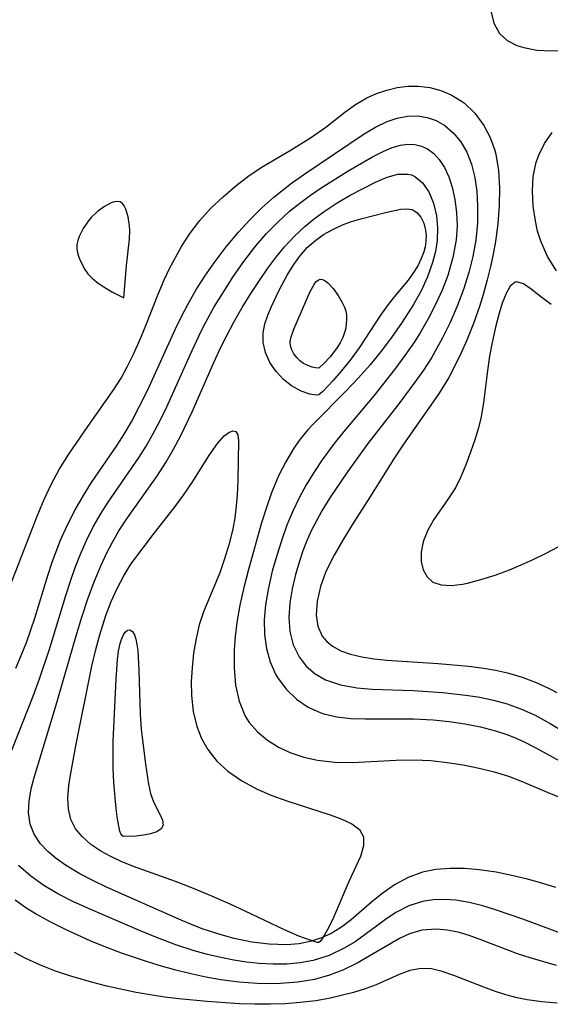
# Model space of a CAD drawing. Header units: inches. Extents: x 1073367 to 1082519, y 1569854 to 1574957.
# Tile 30 of 256: x 1074148 to 1074202, y 1573216 to 1573317. Entities that reach past the tile are written whole.
import ezdxf

# ---------------------------------------------------------------- set-up
doc = ezdxf.new("R2010")
doc.units = ezdxf.units.IN
doc.header["$MEASUREMENT"] = 0
doc.layers.add('CGG_CurvaNivelLidar_v1', color=7, linetype='Continuous', lineweight=30, true_color=0x008008)

msp = doc.modelspace()

# ---------------------------------------------------------------- linework, layer by layer
at = {"layer": 'CGG_CurvaNivelLidar_v1'}
for points in [[(1074196.1389, 1573317.5351, 65), (1074196.4368, 1573316.2635, 65), (1074197.0318, 1573315.2047, 65), (1074197.8238, 1573314.4949, 65), (1074198.8126, 1573313.9819, 65), (1074199.5071, 1573313.7512, 65), (1074200.8542, 1573313.4976, 65), (1074202.3119, 1573313.4167, 65), (1074203.8291, 1573313.5031, 65), (1074205.3606, 1573313.7653, 65), (1074206.8647, 1573314.2268, 65), (1074207.5697, 1573314.531, 65), (1074208.3146, 1573314.9246, 65), (1074209.5214, 1573315.7355, 65), (1074210.6704, 1573316.6817, 65)], [(1074146.9381, 1573258.7906, 64.5), (1074149.6271, 1573265.6558, 64.5), (1074150.3154, 1573267.2923, 64.5), (1074151.0574, 1573268.8916, 64.5), (1074151.8779, 1573270.4379, 64.5), (1074152.8574, 1573272.0205, 64.5), (1074154.8116, 1573274.8675, 64.5), (1074157.4947, 1573278.6533, 64.5), (1074158.2175, 1573279.8287, 64.5), (1074158.8867, 1573281.0454, 64.5), (1074159.5083, 1573282.296, 64.5), (1074160.221, 1573283.8824, 64.5), (1074160.8475, 1573285.4013, 64.5), (1074162.03, 1573288.4314, 64.5), (1074162.6466, 1573289.9121, 64.5), (1074163.1941, 1573291.0799, 64.5), (1074163.7888, 1573292.2212, 64.5), (1074164.428, 1573293.3331, 64.5), (1074165.3146, 1573294.7073, 64.5), (1074166.2939, 1573296.0044, 64.5), (1074167.44, 1573297.2678, 64.5), (1074168.6763, 1573298.4493, 64.5), (1074169.9789, 1573299.5719, 64.5), (1074171.3461, 1573300.6128, 64.5), (1074172.757, 1573301.5384, 64.5), (1074175.6645, 1573303.2487, 64.5), (1074177.7489, 1573304.546, 64.5), (1074179.2029, 1573305.5894, 64.5), (1074181.1665, 1573307.1132, 64.5), (1074182.2681, 1573307.9117, 64.5), (1074183.4077, 1573308.5962, 64.5), (1074184.4144, 1573309.048, 64.5), (1074185.4576, 1573309.3947, 64.5), (1074186.5439, 1573309.6504, 64.5), (1074187.6396, 1573309.7959, 64.5), (1074188.7325, 1573309.8108, 64.5), (1074189.8902, 1573309.6619, 64.5), (1074191.0138, 1573309.3556, 64.5), (1074192.0851, 1573308.9081, 64.5), (1074193.4095, 1573308.0828, 64.5), (1074194.5031, 1573307.0222, 64.5), (1074195.4156, 1573305.7498, 64.5), (1074196.028, 1573304.5884, 64.5), (1074196.5004, 1573303.3365, 64.5), (1074196.6422, 1573302.8217, 64.5), (1074196.934, 1573301.1271, 64.5), (1074197.0344, 1573299.3541, 64.5), (1074196.9922, 1573297.5296, 64.5), (1074196.8424, 1573295.6744, 64.5), (1074196.6078, 1573293.8488, 64.5), (1074196.3821, 1573292.5642, 64.5), (1074196.1118, 1573291.2817, 64.5), (1074195.7778, 1573289.9008, 64.5), (1074195.4011, 1573288.5286, 64.5), (1074194.9784, 1573287.1695, 64.5), (1074194.3592, 1573285.4331, 64.5), (1074193.6744, 1573283.7254, 64.5), (1074193.1058, 1573282.423, 64.5), (1074192.4951, 1573281.1447, 64.5), (1074191.8287, 1573279.8977, 64.5), (1074190.8319, 1573278.2769, 64.5), (1074189.7555, 1573276.6982, 64.5), (1074187.1741, 1573273.0316, 64.5), (1074186.1995, 1573271.5554, 64.5), (1074183.7349, 1573267.6028, 64.5), (1074181.8476, 1573264.6519, 64.5), (1074180.9503, 1573263.1971, 64.5), (1074180.0682, 1573261.6456, 64.5), (1074179.2297, 1573259.9724, 64.5), (1074178.6594, 1573258.4393, 64.5), (1074178.3137, 1573256.9337, 64.5), (1074178.2262, 1573255.502, 64.5), (1074178.4019, 1573254.3632, 64.5), (1074178.8598, 1573253.3543, 64.5), (1074179.3189, 1573252.7863, 64.5), (1074179.8919, 1573252.3077, 64.5), (1074180.7553, 1573251.8372, 64.5), (1074181.7497, 1573251.4853, 64.5), (1074182.9137, 1573251.2082, 64.5), (1074184.1665, 1573251.006, 64.5), (1074185.4861, 1573250.8611, 64.5), (1074190.7477, 1573250.5241, 64.5), (1074193.8624, 1573250.2627, 64.5), (1074195.4037, 1573250.06, 64.5), (1074196.6281, 1573249.8431, 64.5), (1074197.8317, 1573249.5678, 64.5), (1074199.3364, 1573249.1193, 64.5), (1074200.7924, 1573248.5702, 64.5), (1074202.1927, 1573247.9285, 64.5), (1074202.906, 1573247.5528, 64.5)], [(1074147.4247, 1573250.0641, 64), (1074147.9946, 1573251.3583, 64), (1074148.518, 1573252.672, 64), (1074149.383, 1573255.1779, 64), (1074150.7222, 1573259.5753, 64), (1074151.1973, 1573261.0258, 64), (1074152.0114, 1573263.1789, 64), (1074152.718, 1573264.7594, 64), (1074153.5035, 1573266.2989, 64), (1074154.3663, 1573267.7932, 64), (1074155.2042, 1573269.0963, 64), (1074157.8293, 1573272.941, 64), (1074158.5415, 1573274.0728, 64), (1074159.2813, 1573275.3527, 64), (1074160.1279, 1573276.9432, 64), (1074160.9308, 1573278.5648, 64), (1074163.8135, 1573284.8871, 64), (1074164.4195, 1573286.1479, 64), (1074165.062, 1573287.3895, 64), (1074165.9014, 1573288.8549, 64), (1074166.8051, 1573290.2837, 64), (1074167.7655, 1573291.6768, 64), (1074169.0007, 1573293.3148, 64), (1074170.2473, 1573294.8111, 64), (1074171.4104, 1573296.0822, 64), (1074172.6137, 1573297.2812, 64), (1074173.8765, 1573298.4091, 64), (1074175.7151, 1573299.8387, 64), (1074177.0757, 1573300.8031, 64), (1074183.166, 1573304.9089, 64), (1074184.3286, 1573305.5997, 64), (1074185.4972, 1573306.164, 64), (1074186.5425, 1573306.5199, 64), (1074187.5881, 1573306.7219, 64), (1074188.6184, 1573306.7507, 64), (1074189.6051, 1573306.5919, 64), (1074190.5432, 1573306.2568, 64), (1074191.4136, 1573305.7568, 64), (1074192.2918, 1573305.0061, 64), (1074193.0485, 1573304.0873, 64), (1074193.671, 1573303.0275, 64), (1074194.17, 1573301.7761, 64), (1074194.5113, 1573300.4228, 64), (1074194.7074, 1573298.9918, 64), (1074194.7852, 1573297.5085, 64), (1074194.755, 1573295.7551, 64), (1074194.5881, 1573293.9799, 64), (1074194.2933, 1573292.3129, 64), (1074193.8799, 1573290.6536, 64), (1074193.3355, 1573288.928, 64), (1074192.6861, 1573287.2185, 64), (1074191.9512, 1573285.5384, 64), (1074191.1434, 1573283.8913, 64), (1074190.0483, 1573281.9244, 64), (1074189.2298, 1573280.6482, 64), (1074188.3585, 1573279.4006, 64), (1074186.7148, 1573277.1985, 64), (1074183.5383, 1573273.1323, 64), (1074181.4334, 1573270.2122, 64), (1074179.6369, 1573267.5537, 64), (1074178.8077, 1573266.1965, 64), (1074178.2457, 1573265.1788, 64), (1074177.7316, 1573264.1439, 64), (1074177.2477, 1573263.041, 64), (1074176.8775, 1573262.0944, 64), (1074176.5438, 1573261.1425, 64), (1074176.1035, 1573259.6729, 64), (1074175.7599, 1573258.2113, 64), (1074175.5276, 1573256.7713, 64), (1074175.4278, 1573255.2523, 64), (1074175.5293, 1573253.8006, 64), (1074175.8798, 1573252.4351, 64), (1074176.4822, 1573251.2038, 64), (1074177.2179, 1573250.2626, 64), (1074178.1228, 1573249.4737, 64), (1074179.1762, 1573248.8568, 64), (1074180.7094, 1573248.335, 64), (1074182.4001, 1573248.0426, 64), (1074183.9836, 1573247.9092, 64), (1074188.1671, 1573247.7463, 64), (1074191.1701, 1573247.5628, 64), (1074193.5627, 1573247.2969, 64), (1074195.0031, 1573247.0644, 64), (1074196.4203, 1573246.7647, 64), (1074197.8062, 1573246.3822, 64), (1074199.2677, 1573245.8564, 64), (1074200.6769, 1573245.2187, 64), (1074202.2209, 1573244.3724, 64), (1074205.1352, 1573242.62, 64)], [(1074202.8663, 1573290.8355, 64.5), (1074201.9512, 1573292.3013, 64.5), (1074201.2543, 1573293.8793, 64.5), (1074200.9385, 1573294.9096, 64.5), (1074200.7016, 1573295.9627, 64.5), (1074200.4766, 1573297.4936, 64.5), (1074200.3957, 1573299.0245, 64.5), (1074200.485, 1573300.5302, 64.5), (1074200.784, 1573301.9842, 64.5), (1074201.0434, 1573302.7244, 64.5), (1074201.6454, 1573303.926, 64.5), (1074202.4213, 1573305.0486, 64.5)], [(1074147.0357, 1573241.6332, 63.5), (1074149.2135, 1573247.1908, 63.5), (1074149.8647, 1573248.9656, 63.5), (1074150.913, 1573252.1119, 63.5), (1074152.5583, 1573257.5252, 63.5), (1074153.0333, 1573258.9924, 63.5), (1074153.525, 1573260.3855, 63.5), (1074154.0602, 1573261.756, 63.5), (1074154.6479, 1573263.0983, 63.5), (1074155.3789, 1573264.562, 63.5), (1074156.1875, 1573265.9792, 63.5), (1074156.887, 1573267.0769, 63.5), (1074160.0801, 1573271.7014, 63.5), (1074160.7847, 1573272.8349, 63.5), (1074161.451, 1573273.9964, 63.5), (1074162.2026, 1573275.42, 63.5), (1074162.9137, 1573276.8716, 63.5), (1074165.3166, 1573282.2175, 63.5), (1074166.415, 1573284.5651, 63.5), (1074166.9186, 1573285.5583, 63.5), (1074167.7854, 1573287.1288, 63.5), (1074168.7122, 1573288.6667, 63.5), (1074169.6896, 1573290.1751, 63.5), (1074170.7139, 1573291.6492, 63.5), (1074172.0567, 1573293.4105, 63.5), (1074173.1367, 1573294.6619, 63.5), (1074174.2838, 1573295.8453, 63.5), (1074175.4978, 1573296.951, 63.5), (1074176.5489, 1573297.7976, 63.5), (1074177.6339, 1573298.5923, 63.5), (1074178.7403, 1573299.344, 63.5), (1074181.5842, 1573301.1235, 63.5), (1074184.0027, 1573302.5425, 63.5), (1074185.1604, 1573303.1284, 63.5), (1074186.0347, 1573303.4894, 63.5), (1074186.8895, 1573303.7366, 63.5), (1074187.6299, 1573303.8359, 63.5), (1074188.347, 1573303.8084, 63.5), (1074189.0212, 1573303.6469, 63.5), (1074189.65, 1573303.3557, 63.5), (1074190.292, 1573302.8805, 63.5), (1074190.8546, 1573302.2686, 63.5), (1074191.3899, 1573301.4363, 63.5), (1074191.827, 1573300.484, 63.5), (1074192.1749, 1573299.4384, 63.5), (1074192.4634, 1573298.1718, 63.5), (1074192.6298, 1573296.8338, 63.5), (1074192.6702, 1573295.4493, 63.5), (1074192.5787, 1573294.0381, 63.5), (1074192.2562, 1573292.1969, 63.5), (1074191.7287, 1573290.363, 63.5), (1074191.154, 1573288.8608, 63.5), (1074190.4772, 1573287.3801, 63.5), (1074189.7167, 1573285.9231, 63.5), (1074188.8848, 1573284.4923, 63.5), (1074188.2979, 1573283.561, 63.5), (1074187.3257, 1573282.1317, 63.5), (1074186.3005, 1573280.7319, 63.5), (1074184.1363, 1573278.008, 63.5), (1074181.0667, 1573274.3577, 63.5), (1074180.0829, 1573273.1194, 63.5), (1074178.8429, 1573271.4223, 63.5), (1074178.0015, 1573270.1542, 63.5), (1074177.2159, 1573268.8561, 63.5), (1074176.4915, 1573267.5286, 63.5), (1074175.8373, 1573266.1713, 63.5), (1074175.2329, 1573264.7154, 63.5), (1074174.6979, 1573263.2363, 63.5), (1074174.1826, 1573261.6271, 63.5), (1074173.7326, 1573260.0121, 63.5), (1074173.3063, 1573258.1408, 63.5), (1074173.0461, 1573256.5651, 63.5), (1074172.9081, 1573255.0131, 63.5), (1074172.9285, 1573253.4978, 63.5), (1074173.1332, 1573252.073, 63.5), (1074173.515, 1573250.717, 63.5), (1074174.0672, 1573249.4535, 63.5), (1074174.323, 1573249.0032, 63.5), (1074175.1769, 1573247.8515, 63.5), (1074176.2099, 1573246.8618, 63.5), (1074177.3924, 1573246.052, 63.5), (1074178.706, 1573245.4515, 63.5), (1074179.014, 1573245.3506, 63.5), (1074180.3565, 1573245.0479, 63.5), (1074181.774, 1573244.8943, 63.5), (1074183.2471, 1573244.8398, 63.5), (1074188.2107, 1573244.837, 63.5), (1074190.2229, 1573244.7375, 63.5), (1074191.8539, 1573244.5799, 63.5), (1074193.4708, 1573244.3474, 63.5), (1074195.0644, 1573244.0324, 63.5), (1074196.6248, 1573243.6229, 63.5), (1074197.7676, 1573243.243, 63.5), (1074198.5768, 1573242.9228, 63.5), (1074199.4805, 1573242.5135, 63.5), (1074200.7685, 1573241.8592, 63.5), (1074204.6086, 1573239.7518, 63.5)], [(1074202.7969, 1573227.525, 63), (1074201.3655, 1573227.994, 63), (1074199.9085, 1573228.3946, 63), (1074198.4377, 1573228.7439, 63), (1074196.6889, 1573229.1013, 63), (1074194.944, 1573229.3665, 63), (1074193.4391, 1573229.4902, 63), (1074191.956, 1573229.5009, 63), (1074190.5145, 1573229.3817, 63), (1074189.1223, 1573229.0971, 63), (1074187.6488, 1573228.5517, 63), (1074186.2557, 1573227.8016, 63), (1074184.9477, 1573226.8928, 63), (1074183.8924, 1573226.0209, 63), (1074181.8259, 1573224.23, 63), (1074180.8264, 1573223.4794, 63), (1074179.7699, 1573222.8288, 63), (1074178.7846, 1573222.3656, 63), (1074177.7515, 1573222.0172, 63), (1074176.4892, 1573221.7616, 63), (1074175.1835, 1573221.6548, 63), (1074173.4209, 1573221.708, 63), (1074171.6241, 1573221.9389, 63), (1074169.81, 1573222.3131, 63), (1074168.4907, 1573222.6634, 63), (1074166.6318, 1573223.2752, 63), (1074165.6895, 1573223.6365, 63), (1074164.1317, 1573224.2921, 63), (1074156.7174, 1573227.5774, 63), (1074155.3235, 1573228.2477, 63), (1074153.9869, 1573228.9518, 63), (1074152.5136, 1573229.8409, 63), (1074151.5585, 1573230.5185, 63), (1074150.7017, 1573231.2436, 63), (1074149.968, 1573232.0271, 63), (1074149.318, 1573233.0064, 63), (1074148.9185, 1573234.0327, 63), (1074148.7469, 1573235.2228, 63), (1074148.7968, 1573236.4134, 63), (1074149.0048, 1573237.6499, 63), (1074149.3001, 1573238.8313, 63), (1074151.5074, 1573246.0503, 63), (1074153.6105, 1573253.3644, 63), (1074154.1863, 1573255.2711, 63), (1074154.8114, 1573257.1543, 63), (1074155.4673, 1573258.91, 63), (1074156.1885, 1573260.6288, 63), (1074156.7409, 1573261.817, 63), (1074157.3372, 1573262.9779, 63), (1074158.0107, 1573264.1472, 63), (1074158.8898, 1573265.5014, 63), (1074161.9651, 1573269.8435, 63), (1074162.8098, 1573271.1714, 63), (1074163.6048, 1573272.537, 63), (1074164.3531, 1573273.9359, 63), (1074165.5273, 1573276.3765, 63), (1074167.7295, 1573281.4132, 63), (1074168.4998, 1573283.0815, 63), (1074168.9858, 1573284.0629, 63), (1074169.7919, 1573285.5748, 63), (1074170.646, 1573287.0606, 63), (1074171.5408, 1573288.5203, 63), (1074172.4717, 1573289.951, 63), (1074173.2676, 1573291.1054, 63), (1074174.0968, 1573292.2253, 63), (1074174.9711, 1573293.298, 63), (1074176.0002, 1573294.4108, 63), (1074177.0972, 1573295.4381, 63), (1074178.0508, 1573296.2147, 63), (1074179.0371, 1573296.9316, 63), (1074180.3786, 1573297.8032, 63), (1074181.7246, 1573298.5932, 63), (1074183.0433, 1573299.3086, 63), (1074184.3043, 1573299.9407, 63), (1074185.4956, 1573300.4427, 63), (1074186.6042, 1573300.7482, 63), (1074187.611, 1573300.7775, 63), (1074188.0003, 1573300.6838, 63), (1074188.3521, 1573300.5273, 63), (1074189.1364, 1573299.882, 63), (1074189.7752, 1573298.9489, 63), (1074190.2604, 1573297.8008, 63), (1074190.572, 1573296.4951, 63), (1074190.6819, 1573295.259, 63), (1074190.6313, 1573293.9681, 63), (1074190.4546, 1573292.83, 63), (1074190.1634, 1573291.6842, 63), (1074189.6419, 1573290.2254, 63), (1074188.9805, 1573288.7857, 63), (1074188.203, 1573287.3772, 63), (1074187.0472, 1573285.5755, 63), (1074185.969, 1573284.0127, 63), (1074184.8938, 1573282.5865, 63), (1074183.7571, 1573281.199, 63), (1074182.5725, 1573279.8547, 63), (1074181.2835, 1573278.4861, 63), (1074178.0015, 1573275.1838, 63), (1074177.3366, 1573274.4691, 63), (1074176.6019, 1573273.574, 63), (1074175.9269, 1573272.6224, 63), (1074175.1025, 1573271.2418, 63), (1074174.3775, 1573269.7827, 63), (1074173.6647, 1573268.0616, 63), (1074173.1292, 1573266.5398, 63), (1074172.6391, 1573264.9854, 63), (1074171.2781, 1573260.1647, 63), (1074170.8181, 1573258.3478, 63), (1074170.4116, 1573256.5335, 63), (1074170.0869, 1573254.7277, 63), (1074169.9113, 1573253.3064, 63), (1074169.8242, 1573251.9373, 63), (1074169.8212, 1573250.0929, 63), (1074169.9732, 1573248.3181, 63), (1074170.3269, 1573246.651, 63), (1074170.9489, 1573245.1407, 63), (1074171.375, 1573244.474, 63), (1074172.2224, 1573243.5068, 63), (1074173.2318, 1573242.6683, 63), (1074174.371, 1573241.9547, 63), (1074175.6157, 1573241.3692, 63), (1074176.9636, 1573240.914, 63), (1074178.3793, 1573240.5975, 63), (1074180.1438, 1573240.3965, 63), (1074181.9511, 1573240.3591, 63), (1074186.4314, 1573240.6079, 63), (1074188.2635, 1573240.6377, 63), (1074189.9885, 1573240.5614, 63), (1074191.6567, 1573240.3833, 63), (1074193.3127, 1573240.1173, 63), (1074194.9521, 1573239.779, 63), (1074196.4639, 1573239.4029, 63), (1074197.948, 1573238.95, 63), (1074199.3657, 1573238.4199, 63), (1074202.1689, 1573237.2316, 63), (1074205.0183, 1573236.0826, 63)], [(1074202.339, 1573287.3841, 65), (1074201.226, 1573288.2001, 65), (1074200.2905, 1573288.9577, 65), (1074199.4961, 1573289.5141, 65), (1074198.8183, 1573289.7098, 65), (1074198.6339, 1573289.6707, 65), (1074198.1244, 1573289.2553, 65), (1074197.6947, 1573288.5204, 65), (1074197.3048, 1573287.5346, 65), (1074196.9446, 1573286.3617, 65), (1074196.6065, 1573285.0534, 65), (1074196.2595, 1573283.4974, 65), (1074195.9975, 1573282.066, 65), (1074195.7828, 1573280.5979, 65), (1074195.391, 1573277.3052, 65), (1074195.1066, 1573275.694, 65), (1074194.8375, 1573274.6356, 65), (1074194.5221, 1573273.5956, 65), (1074194.0674, 1573272.2396, 65), (1074193.5783, 1573270.9276, 65), (1074193.0544, 1573269.6851, 65), (1074192.4979, 1573268.5724, 65), (1074191.7714, 1573267.4392, 65), (1074190.3018, 1573265.3043, 65), (1074189.683, 1573264.2108, 65), (1074189.2785, 1573263.222, 65), (1074189.1667, 1573262.8515, 65), (1074189.0003, 1573261.9715, 65), (1074189.0016, 1573261.0092, 65), (1074189.2012, 1573260.139, 65), (1074189.5939, 1573259.4122, 65), (1074190.1846, 1573258.8871, 65), (1074191.0304, 1573258.6, 65), (1074192.0605, 1573258.5516, 65), (1074193.2302, 1573258.6894, 65), (1074193.7558, 1573258.7927, 65), (1074195.1286, 1573259.144, 65), (1074196.5711, 1573259.6072, 65), (1074198.0584, 1573260.1613, 65), (1074199.2622, 1573260.6593, 65), (1074200.4717, 1573261.2064, 65), (1074201.748, 1573261.8359, 65), (1074208.3797, 1573265.329, 65)], [(1074204.5652, 1573222.3852, 63.5), (1074199.4162, 1573224.3019, 63.5), (1074196.7035, 1573225.2254, 63.5), (1074195.3018, 1573225.6435, 63.5), (1074193.9156, 1573225.9866, 63.5), (1074192.5469, 1573226.2229, 63.5), (1074191.3785, 1573226.3149, 63.5), (1074190.2336, 1573226.2838, 63.5), (1074189.1215, 1573226.1107, 63.5), (1074187.7286, 1573225.6503, 63.5), (1074186.4111, 1573224.9668, 63.5), (1074185.338, 1573224.2464, 63.5), (1074183.2649, 1573222.6968, 63.5), (1074182.2131, 1573221.9625, 63.5), (1074181.1132, 1573221.2932, 63.5), (1074179.5698, 1573220.5641, 63.5), (1074177.9337, 1573220.0428, 63.5), (1074176.6009, 1573219.796, 63.5), (1074175.2312, 1573219.6753, 63.5), (1074173.8342, 1573219.6627, 63.5), (1074172.393, 1573219.7453, 63.5), (1074171.0849, 1573219.8873, 63.5), (1074169.7697, 1573220.0863, 63.5), (1074168.452, 1573220.3395, 63.5), (1074167.0857, 1573220.6591, 63.5), (1074165.726, 1573221.0373, 63.5), (1074163.8415, 1573221.6611, 63.5), (1074161.9739, 1573222.3661, 63.5), (1074160.1197, 1573223.1214, 63.5), (1074154.8703, 1573225.3672, 63.5), (1074153.2768, 1573226.1098, 63.5), (1074151.7413, 1573226.8983, 63.5), (1074150.2892, 1573227.7544, 63.5), (1074148.954, 1573228.6962, 63.5), (1074147.7091, 1573229.8089, 63.5)], [(1074202.8591, 1573219.534, 64), (1074200.17, 1573220.3042, 64), (1074198.8635, 1573220.7367, 64), (1074195.2218, 1573222.1355, 64), (1074193.9072, 1573222.6097, 64), (1074192.7862, 1573222.9365, 64), (1074191.6746, 1573223.1641, 64), (1074190.5769, 1573223.2688, 64), (1074189.0718, 1573223.1598, 64), (1074187.811, 1573222.795, 64), (1074186.7681, 1573222.3148, 64), (1074182.4354, 1573219.7589, 64), (1074181.0431, 1573219.0881, 64), (1074179.5831, 1573218.5296, 64), (1074178.0642, 1573218.1064, 64), (1074176.3486, 1573217.8185, 64), (1074174.5866, 1573217.6831, 64), (1074173.3888, 1573217.6615, 64), (1074172.1802, 1573217.6911, 64), (1074170.3179, 1573217.8312, 64), (1074168.4468, 1573218.0724, 64), (1074166.909, 1573218.3383, 64), (1074165.3742, 1573218.6612, 64), (1074163.8461, 1573219.0403, 64), (1074162.1193, 1573219.5367, 64), (1074160.8316, 1573219.9406, 64), (1074158.2725, 1573220.8128, 64), (1074156.3266, 1573221.5444, 64), (1074155.0455, 1573222.0743, 64), (1074152.5355, 1573223.2183, 64), (1074151.007, 1573223.9812, 64), (1074149.5276, 1573224.7952, 64), (1074148.5488, 1573225.3969, 64), (1074147.3601, 1573226.2223, 64)], [(1074202.9242, 1573215.6505, 64.5), (1074201.3715, 1573215.7842, 64.5), (1074199.8509, 1573215.9982, 64.5), (1074198.8463, 1573216.2056, 64.5), (1074197.6712, 1573216.5221, 64.5), (1074196.5268, 1573216.8945, 64.5), (1074195.413, 1573217.3014, 64.5), (1074192.3275, 1573218.5164, 64.5), (1074191.1647, 1573218.9149, 64.5), (1074190.0436, 1573219.1758, 64.5), (1074188.9604, 1573219.2329, 64.5), (1074187.8482, 1573219.0229, 64.5), (1074186.7395, 1573218.6089, 64.5), (1074184.3852, 1573217.5559, 64.5), (1074183.2529, 1573217.1414, 64.5), (1074182.0533, 1573216.7744, 64.5), (1074180.8011, 1573216.4461, 64.5), (1074179.5191, 1573216.1557, 64.5), (1074178.2014, 1573215.9169, 64.5), (1074176.5726, 1573215.7182, 64.5), (1074175.0516, 1573215.6069, 64.5), (1074173.5073, 1573215.5516, 64.5), (1074171.9461, 1573215.5471, 64.5), (1074170.3734, 1573215.591, 64.5), (1074167.0529, 1573215.8226, 64.5), (1074164.154, 1573216.1158, 64.5), (1074162.6741, 1573216.296, 64.5), (1074161.1986, 1573216.5125, 64.5), (1074159.7562, 1573216.77, 64.5), (1074156.748, 1573217.4219, 64.5), (1074155.1869, 1573217.8151, 64.5), (1074153.0883, 1573218.4209, 64.5), (1074151.5102, 1573218.9584, 64.5), (1074149.9668, 1573219.5653, 64.5), (1074148.4661, 1573220.2443, 64.5), (1074147.296, 1573220.8486, 64.5)]]:
    msp.add_polyline3d(points, dxfattribs=at)
for points in [[(1074158.5, 1573288.0572, 65), (1074158.7775, 1573291.3869, 65), (1074159.0853, 1573294.0846, 65), (1074159.1131, 1573294.992, 65), (1074159.0804, 1573295.4664, 65), (1074158.9399, 1573296.3747, 65), (1074158.7076, 1573297.1752, 65), (1074158.5515, 1573297.5045, 65), (1074158.3611, 1573297.7624, 65), (1074158.1272, 1573297.9238, 65), (1074157.8581, 1573297.9689, 65), (1074157.5522, 1573297.9254, 65), (1074157.2207, 1573297.814, 65), (1074156.517, 1573297.4452, 65), (1074155.8096, 1573296.9359, 65), (1074155.152, 1573296.3022, 65), (1074154.8529, 1573295.9439, 65), (1074154.3238, 1573295.1803, 65), (1074153.9137, 1573294.3787, 65), (1074153.774, 1573293.9689, 65), (1074153.6967, 1573293.5543, 65), (1074153.6961, 1573293.1212, 65), (1074153.7641, 1573292.686, 65), (1074153.8855, 1573292.2517, 65), (1074154.0498, 1573291.8211, 65), (1074154.4929, 1573290.9789, 65), (1074154.826, 1573290.5403, 65), (1074155.2457, 1573290.1024, 65), (1074155.7462, 1573289.6806, 65), (1074156.2885, 1573289.2929, 65), (1074157.36, 1573288.6451, 65)], [(1074178.5, 1573278.1014, 62.5), (1074178.2376, 1573278.0688, 62.5), (1074177.5919, 1573278.194, 62.5), (1074176.7026, 1573278.5006, 62.5), (1074175.7109, 1573279.0241, 62.5), (1074174.8726, 1573279.6755, 62.5), (1074174.1167, 1573280.4904, 62.5), (1074173.4887, 1573281.4292, 62.5), (1074173.0313, 1573282.4463, 62.5), (1074172.7863, 1573283.4932, 62.5), (1074172.7766, 1573284.4778, 62.5), (1074172.9613, 1573285.4066, 62.5), (1074173.2717, 1573286.2889, 62.5), (1074173.6384, 1573287.1732, 62.5), (1074174.4262, 1573288.8482, 62.5), (1074175.2584, 1573290.402, 62.5), (1074175.8772, 1573291.4025, 62.5), (1074176.557, 1573292.3496, 62.5), (1074177.3133, 1573293.2207, 62.5), (1074177.7334, 1573293.6262, 62.5), (1074178.1783, 1573294.0025, 62.5), (1074178.9642, 1573294.557, 62.5), (1074179.9284, 1573295.099, 62.5), (1074180.9399, 1573295.5521, 62.5), (1074181.8663, 1573295.8886, 62.5), (1074182.8, 1573296.1767, 62.5), (1074185.4825, 1573296.873, 62.5), (1074186.8963, 1573297.1804, 62.5), (1074187.5122, 1573297.2199, 62.5), (1074188.056, 1573297.1224, 62.5), (1074188.5535, 1573296.8197, 62.5), (1074188.9532, 1573296.3433, 62.5), (1074189.2515, 1573295.7356, 62.5), (1074189.4374, 1573295.0312, 62.5), (1074189.4934, 1573294.4549, 62.5), (1074189.4732, 1573293.8525, 62.5), (1074189.3923, 1573293.32, 62.5), (1074189.2555, 1573292.7824, 62.5), (1074189.0049, 1573292.0964, 62.5), (1074188.6788, 1573291.4191, 62.5), (1074188.2851, 1573290.758, 62.5), (1074187.6453, 1573289.8766, 62.5), (1074186.2096, 1573288.1545, 62.5), (1074185.4937, 1573287.241, 62.5), (1074184.8335, 1573286.2879, 62.5), (1074182.6373, 1573282.951, 62.5), (1074181.7087, 1573281.6852, 62.5), (1074180.7914, 1573280.5345, 62.5), (1074179.9453, 1573279.5523, 62.5), (1074178.9094, 1573278.462, 62.5)], [(1074178.5, 1573280.8599, 62), (1074178.1586, 1573280.8826, 62), (1074177.8014, 1573280.9656, 62), (1074177.3806, 1573281.1115, 62), (1074176.9421, 1573281.3333, 62), (1074176.5666, 1573281.607, 62), (1074176.2314, 1573281.9414, 62), (1074175.9512, 1573282.3198, 62), (1074175.7397, 1573282.7236, 62), (1074175.6101, 1573283.1332, 62), (1074175.5755, 1573283.5292, 62), (1074175.6424, 1573283.9618, 62), (1074175.9324, 1573284.8367, 62), (1074177.6191, 1573288.7211, 62), (1074178.0063, 1573289.4215, 62), (1074178.2094, 1573289.6966, 62), (1074178.4224, 1573289.8957, 62), (1074178.6489, 1573289.9915, 62), (1074178.8942, 1573289.9611, 62), (1074179.1525, 1573289.8249, 62), (1074179.4191, 1573289.6103, 62), (1074179.9609, 1573289.0245, 62), (1074180.485, 1573288.3133, 62), (1074180.9443, 1573287.5312, 62), (1074181.127, 1573287.1203, 62), (1074181.26, 1573286.6962, 62), (1074181.3288, 1573286.2735, 62), (1074181.3463, 1573285.8415, 62), (1074181.2614, 1573284.9651, 62), (1074181.1457, 1573284.4973, 62), (1074180.9563, 1573283.9886, 62), (1074180.6988, 1573283.4644, 62), (1074180.3942, 1573282.9658, 62), (1074179.6988, 1573282.0513, 62), (1074179.0155, 1573281.3226, 62)], [(1074178.5, 1573221.8807, 62.5), (1074178.3154, 1573221.9007, 62.5), (1074177.6035, 1573222.1205, 62.5), (1074176.4594, 1573222.5495, 62.5), (1074174.99, 1573223.1816, 62.5), (1074170.9455, 1573225.122, 62.5), (1074169.3937, 1573225.8309, 62.5), (1074167.5166, 1573226.654, 62.5), (1074165.6379, 1573227.434, 62.5), (1074163.8167, 1573228.1371, 62.5), (1074159.491, 1573229.6858, 62.5), (1074158.2325, 1573230.2039, 62.5), (1074157.1572, 1573230.7151, 62.5), (1074156.1536, 1573231.2747, 62.5), (1074155.139, 1573231.9636, 62.5), (1074154.2631, 1573232.7262, 62.5), (1074153.5597, 1573233.5715, 62.5), (1074153.0704, 1573234.5126, 62.5), (1074152.821, 1573235.5858, 62.5), (1074152.777, 1573236.7542, 62.5), (1074152.8784, 1573237.9995, 62.5), (1074153.0355, 1573239.0806, 62.5), (1074153.5881, 1573242.0636, 62.5), (1074155.2335, 1573250.2425, 62.5), (1074155.5961, 1573251.8165, 62.5), (1074156.0063, 1573253.3678, 62.5), (1074156.674, 1573255.4682, 62.5), (1074157.2172, 1573256.8807, 62.5), (1074157.824, 1573258.2351, 62.5), (1074158.4949, 1573259.5184, 62.5), (1074159.234, 1573260.7136, 62.5), (1074161.6394, 1573263.9567, 62.5), (1074163.6616, 1573266.5064, 62.5), (1074164.6376, 1573267.8073, 62.5), (1074165.5691, 1573269.2008, 62.5), (1074167.2229, 1573271.8548, 62.5), (1074168.1068, 1573273.122, 62.5), (1074168.7853, 1573273.8895, 62.5), (1074169.2649, 1573274.2521, 62.5), (1074169.6844, 1573274.4097, 62.5), (1074169.9997, 1573274.3421, 62.5), (1074170.1916, 1573273.9893, 62.5), (1074170.2599, 1573273.3849, 62.5), (1074170.206, 1573269.3118, 62.5), (1074170.1367, 1573267.8555, 62.5), (1074169.9959, 1573266.3407, 62.5), (1074169.8392, 1573265.2642, 62.5), (1074169.6323, 1573264.1816, 62.5), (1074169.274, 1573262.7139, 62.5), (1074168.8398, 1573261.2686, 62.5), (1074168.3423, 1573259.8555, 62.5), (1074166.6683, 1573255.8362, 62.5), (1074166.2444, 1573254.4901, 62.5), (1074165.9183, 1573253.0953, 62.5), (1074165.6653, 1573251.6043, 62.5), (1074165.4982, 1573250.0948, 62.5), (1074165.4241, 1573248.67, 62.5), (1074165.444, 1573247.2571, 62.5), (1074165.6155, 1573245.6193, 62.5), (1074165.9833, 1573244.0486, 62.5), (1074166.4626, 1573242.8301, 62.5), (1074167.1069, 1573241.6986, 62.5), (1074168.0546, 1573240.5197, 62.5), (1074169.1864, 1573239.48, 62.5), (1074170.6181, 1573238.4837, 62.5), (1074172.1841, 1573237.6403, 62.5), (1074173.6912, 1573236.99, 62.5), (1074175.235, 1573236.4215, 62.5), (1074179.6672, 1573234.9824, 62.5), (1074180.8581, 1573234.537, 62.5), (1074181.8876, 1573234.0576, 62.5), (1074182.6742, 1573233.483, 62.5), (1074183.0941, 1573232.7234, 62.5), (1074183.0882, 1573231.8032, 62.5), (1074182.7568, 1573230.7307, 62.5), (1074181.6238, 1573228.208, 62.5), (1074179.8941, 1573224.2133, 62.5), (1074179.3644, 1573223.16, 62.5), (1074178.9099, 1573222.3807, 62.5), (1074178.6213, 1573221.9793, 62.5)], [(1074158.5, 1573232.8079, 62), (1074158.4241, 1573232.7889, 62), (1074158.323, 1573232.8673, 62), (1074158.2141, 1573233.0449, 62), (1074158.1115, 1573233.3149, 62), (1074157.8529, 1573234.5528, 62), (1074157.7086, 1573235.6613, 62), (1074157.4922, 1573238.3279, 62), (1074157.4285, 1573239.7614, 62), (1074157.4011, 1573241.1771, 62), (1074157.4149, 1573242.5111, 62), (1074157.7154, 1573248.9358, 62), (1074157.8614, 1573250.8977, 62), (1074157.9753, 1573251.7856, 62), (1074158.131, 1573252.5774, 62), (1074158.2907, 1573253.1104, 62), (1074158.4221, 1573253.4219, 62), (1074158.632, 1573253.7571, 62), (1074158.8672, 1573253.9519, 62), (1074159.1381, 1573253.978, 62), (1074159.3913, 1573253.817, 62), (1074159.5901, 1573253.4902, 62), (1074159.7408, 1573253.0267, 62), (1074159.8479, 1573252.4777, 62), (1074159.9262, 1573251.851, 62), (1074160.0518, 1573249.8528, 62), (1074160.1964, 1573245.3428, 62), (1074160.3009, 1573243.7855, 62), (1074160.7281, 1573240.2123, 62), (1074161.0265, 1573238.1407, 62), (1074161.241, 1573237.1887, 62), (1074161.5385, 1573236.3274, 62), (1074162.2261, 1573235.0016, 62), (1074162.4637, 1573234.4369, 62), (1074162.5228, 1573233.9514, 62), (1074162.3318, 1573233.5552, 62), (1074161.8807, 1573233.2617, 62), (1074161.2429, 1573233.0487, 62), (1074160.5144, 1573232.9054, 62), (1074159.7877, 1573232.8218, 62), (1074159.1522, 1573232.7873, 62)]]:
    msp.add_polyline3d(points, close=True, dxfattribs=at)

doc.saveas('drawing.dxf')
